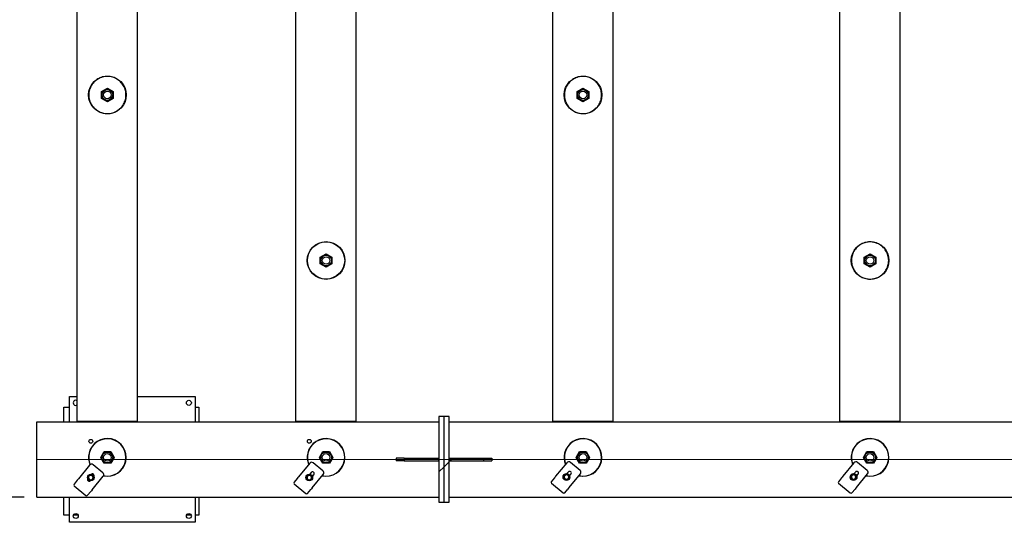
# Model space of a CAD drawing. Header units: millimetres. Extents: x 0 to 841, y 0 to 594.
# Tile 3 of 111: x 58 to 136, y 109 to 149. Entities that reach past the tile are written whole.
import ezdxf

# ---------------------------------------------------------------- set-up
doc = ezdxf.new("R2010")
doc.units = ezdxf.units.MM
doc.layers.add('COTES', color=1, linetype='Continuous')
doc.layers.add('TRAIT-FINS', color=9, linetype='Continuous')
doc.layers.add('TRAIT-FORT', color=4, linetype='Continuous', lineweight=25)
doc.styles.add('SLDTEXTSTYLE0', font='TXT', dxfattribs={"width": 0.75})
doc.dimstyles.new('SLDDIMSTYLE0', dxfattribs={"dimtxt": 3, "dimasz": 2, "dimexe": 0, "dimexo": 0.0625, "dimgap": 0.75, "dimtad": 1, "dimdec": 0, "dimlfac": 50, "dimrnd": 1e-09, "dimzin": 12, "dimdsep": 46, "dimtxsty": 'SLDTEXTSTYLE0', "dimsah": 1, "dimcen": 0.09, "dimadec": 0, "dimazin": 3, "dimtfac": 1, "dimtdec": 0, "dimtofl": 0, "dimtmove": 0, "dimatfit": 3, "dimfxl": 1, "dimfrac": 2, "dimtolj": 1, "dimtzin": 12, "dimarcsym": 0})
pattern_1 = [(45, (0, 0), (-13.4704, 13.4704), []), (45, (4.49, 2e-323), (-13.4704, 13.4704), []), (45, (8.98, 4e-323), (-13.4704, 13.4704), []), (45, (13.47, 6e-323), (-13.4704, 13.4704), [])]
pattern_2 = [(45, (0, 0), (-13.4704, 13.4704), []), (45, (4.49, 0), (-13.4704, 13.4704), []), (45, (8.98, 0), (-13.4704, 13.4704), []), (45, (13.47, 0), (-13.4704, 13.4704), [])]

# ---------------------------------------------------------------- blocks, each defined once
blk = doc.blocks.new('_D_8')
at = {"layer": 'COTES', "color": 1, "transparency": 16777216}
for p, q in [((57.964, 174.798), (11.624, 174.798)), ((12.624, 174.798), (12.624, 111.398)), ((57.964, 111.398), (11.624, 111.398))]:
    blk.add_line(p, q, dxfattribs=at)
for points in [[(12.624, 174.798), (12.124, 172.798), (13.124, 172.798)], [(12.624, 111.398), (13.124, 113.398), (12.124, 113.398)]]:
    blk.add_solid(points, dxfattribs=at)
at = {"layer": 'COTES', "color": 1, "transparency": 16777216, "insert": (8.757, 138.664), "char_height": 3, "attachment_point": 1, "rotation": 90, "style": 'SLDTEXTSTYLE0'}
blk.add_mtext('3170', dxfattribs=at)

msp = doc.modelspace()

# ---------------------------------------------------------------- hatches: boundary and pattern name
at = {"layer": 'TRAIT-FINS'}
h = msp.add_hatch(dxfattribs=at)
h.set_pattern_fill('DIN 201 ACIER ET FONTE', color=9, style=0, pattern_type=2)
h.set_pattern_definition(pattern_2)
edge = h.paths.add_edge_path(flags=0)
edge.add_arc((64.581, 143.378), 0.3, 0, 360)
h = msp.add_hatch(dxfattribs=at)
h.set_pattern_fill('DIN 201 ACIER ET FONTE', color=9, style=0, pattern_type=2)
h.set_pattern_definition(pattern_2)
edge = h.paths.add_edge_path(flags=0)
edge.add_arc((102.421, 143.378), 0.3, 0, 360)
h = msp.add_hatch(dxfattribs=at)
h.set_pattern_fill('DIN 201 ACIER ET FONTE', color=9, style=0, pattern_type=2)
h.set_pattern_definition(pattern_2)
edge = h.paths.add_edge_path(flags=0)
edge.add_arc((81.981, 130.218), 0.3, 0, 360)
h = msp.add_hatch(dxfattribs=at)
h.set_pattern_fill('DIN 201 ACIER ET FONTE', color=9, style=0, pattern_type=2)
h.set_pattern_definition(pattern_2)
edge = h.paths.add_edge_path(flags=0)
edge.add_arc((125.261, 130.218), 0.3, 0, 360)
h = msp.add_hatch(dxfattribs=at)
h.set_pattern_fill('DIN 201 ACIER ET FONTE', color=9, style=0, pattern_type=2)
h.set_pattern_definition(pattern_1)
h.paths.add_polyline_path([(91.364, 110.998), (91.364, 117.798), (90.964, 117.798), (90.964, 110.998)], flags=0)
h = msp.add_hatch(dxfattribs=at)
h.set_pattern_fill('DIN 201 ACIER ET FONTE', color=9, style=0, pattern_type=2)
h.set_pattern_definition(pattern_1)
h.paths.add_polyline_path([(91.764, 110.998), (91.764, 117.798), (91.364, 117.798), (91.364, 110.998)], flags=0)
h = msp.add_hatch(dxfattribs=at)
h.set_pattern_fill('DIN 201 ACIER ET FONTE', color=9, style=0, pattern_type=2)
h.set_pattern_definition(pattern_2)
edge = h.paths.add_edge_path(flags=0)
edge.add_arc((64.581, 114.558), 0.3, 0, 360)
h = msp.add_hatch(dxfattribs=at)
h.set_pattern_fill('DIN 201 ACIER ET FONTE', color=9, style=0, pattern_type=2)
h.set_pattern_definition(pattern_2)
edge = h.paths.add_edge_path(flags=0)
edge.add_arc((81.981, 114.558), 0.3, 0, 360)
h = msp.add_hatch(dxfattribs=at)
h.set_pattern_fill('DIN 201 ACIER ET FONTE', color=9, style=0, pattern_type=2)
h.set_pattern_definition(pattern_1)
h.paths.add_polyline_path([(90.964, 114.498), (88.184, 114.498), (88.184, 114.298), (90.964, 114.298)], flags=0)
h = msp.add_hatch(dxfattribs=at)
h.set_pattern_fill('DIN 201 ACIER ET FONTE', color=9, style=0, pattern_type=2)
h.set_pattern_definition(pattern_1)
h.paths.add_polyline_path([(94.545, 114.498), (91.764, 114.498), (91.764, 114.298), (94.545, 114.298)], flags=0)
h = msp.add_hatch(dxfattribs=at)
h.set_pattern_fill('DIN 201 ACIER ET FONTE', color=9, style=0, pattern_type=2)
h.set_pattern_definition(pattern_2)
edge = h.paths.add_edge_path(flags=0)
edge.add_arc((102.421, 114.558), 0.3, 0, 360)
h = msp.add_hatch(dxfattribs=at)
h.set_pattern_fill('DIN 201 ACIER ET FONTE', color=9, style=0, pattern_type=2)
h.set_pattern_definition(pattern_2)
edge = h.paths.add_edge_path(flags=0)
edge.add_arc((125.261, 114.558), 0.3, 0, 360)

# ---------------------------------------------------------------- linework, layer by layer
at = {"color": 7, "linetype": 'Continuous', "lineweight": 18}
msp.add_line((58.964, 114.398), (229.854, 114.398), dxfattribs=at)
at = {"layer": 'TRAIT-FORT', "color": 4, "linetype": 'Continuous', "lineweight": 25}
for p, q in [((62.184, 117.438), (62.184, 168.758)), ((66.984, 117.438), (66.984, 168.758)), ((79.584, 117.438), (79.584, 168.758)), ((84.384, 117.438), (84.384, 168.758)), ((100.024, 117.438), (100.024, 168.758)), ((104.824, 117.438), (104.824, 168.758)), ((122.864, 117.438), (122.864, 168.758)), ((127.664, 117.438), (127.664, 168.758)), ((64.121, 143.643), (64.581, 143.909)), ((64.121, 143.112), (64.121, 143.643)), ((64.581, 143.909), (65.041, 143.643)), ((65.041, 143.643), (65.041, 143.112)), ((101.961, 143.643), (102.421, 143.909)), ((101.961, 143.112), (101.961, 143.643)), ((102.421, 143.909), (102.881, 143.643)), ((102.881, 143.643), (102.881, 143.112)), ((64.581, 142.847), (64.121, 143.112)), ((65.041, 143.112), (64.581, 142.847)), ((102.421, 142.847), (101.961, 143.112)), ((102.881, 143.112), (102.421, 142.847)), ((81.521, 130.483), (81.981, 130.749)), ((81.521, 129.952), (81.521, 130.483)), ((81.981, 130.749), (82.441, 130.483)), ((82.441, 130.483), (82.441, 129.952)), ((124.801, 130.483), (125.261, 130.749)), ((124.801, 129.952), (124.801, 130.483)), ((125.261, 130.749), (125.721, 130.483)), ((125.721, 130.483), (125.721, 129.952)), ((81.981, 129.687), (81.521, 129.952)), ((82.441, 129.952), (81.981, 129.687)), ((125.261, 129.687), (124.801, 129.952)), ((125.721, 129.952), (125.261, 129.687)), ((61.564, 119.398), (62.184, 119.398)), ((61.564, 117.398), (61.564, 119.398)), ((66.984, 119.398), (71.564, 119.398)), ((71.564, 119.398), (71.564, 117.398)), ((61.124, 118.557), (61.564, 118.557)), ((61.124, 117.398), (61.124, 118.557)), ((71.564, 118.557), (71.845, 118.557)), ((71.845, 118.557), (71.845, 117.398)), ((91.364, 117.798), (90.964, 117.798)), ((90.964, 117.798), (90.964, 110.998)), ((91.764, 117.798), (91.364, 117.798)), ((91.364, 110.998), (91.364, 117.798)), ((91.764, 110.998), (91.764, 117.798)), ((58.964, 117.398), (90.964, 117.398)), ((58.964, 111.398), (58.964, 117.398)), ((62.184, 117.438), (66.984, 117.438)), ((62.184, 117.398), (62.184, 117.438)), ((64.244, 117.398), (64.244, 117.438)), ((64.484, 117.398), (64.484, 117.438)), ((64.684, 117.398), (64.684, 117.438)), ((64.924, 117.398), (64.924, 117.438)), ((66.984, 117.398), (66.984, 117.438)), ((79.584, 117.438), (84.384, 117.438)), ((79.584, 117.398), (79.584, 117.438)), ((81.644, 117.398), (81.644, 117.438)), ((81.884, 117.398), (81.884, 117.438)), ((82.084, 117.398), (82.084, 117.438)), ((82.324, 117.398), (82.324, 117.438)), ((84.384, 117.398), (84.384, 117.438)), ((91.764, 117.398), (139.264, 117.398)), ((100.024, 117.438), (104.824, 117.438)), ((100.024, 117.398), (100.024, 117.438)), ((102.084, 117.398), (102.084, 117.438)), ((102.324, 117.398), (102.324, 117.438)), ((102.524, 117.398), (102.524, 117.438)), ((102.764, 117.398), (102.764, 117.438)), ((104.824, 117.398), (104.824, 117.438)), ((122.864, 117.438), (127.664, 117.438)), ((122.864, 117.398), (122.864, 117.438)), ((124.924, 117.398), (124.924, 117.438)), ((125.164, 117.398), (125.164, 117.438)), ((125.364, 117.398), (125.364, 117.438)), ((125.604, 117.398), (125.604, 117.438)), ((127.664, 117.398), (127.664, 117.438)), ((64.05, 114.558), (64.315, 115.018)), ((64.315, 114.098), (64.05, 114.558)), ((64.315, 115.018), (64.847, 115.018)), ((64.847, 115.018), (65.112, 114.558)), ((65.112, 114.558), (64.847, 114.098)), ((81.45, 114.558), (81.715, 115.018)), ((81.715, 114.098), (81.45, 114.558)), ((81.715, 115.018), (82.247, 115.018)), ((82.247, 115.018), (82.512, 114.558)), ((82.512, 114.558), (82.247, 114.098)), ((87.564, 114.498), (87.564, 114.298)), ((88.184, 114.498), (87.564, 114.498)), ((88.184, 114.498), (88.184, 114.298)), ((88.184, 114.498), (90.964, 114.498)), ((90.964, 114.298), (90.964, 114.498)), ((91.764, 114.498), (94.545, 114.498)), ((91.764, 114.498), (91.764, 114.298)), ((94.545, 114.298), (94.545, 114.498)), ((94.545, 114.498), (95.164, 114.498)), ((95.164, 114.498), (95.164, 114.298)), ((101.89, 114.558), (102.156, 115.018)), ((102.156, 114.098), (101.89, 114.558)), ((102.156, 115.018), (102.687, 115.018)), ((102.687, 115.018), (102.952, 114.558)), ((102.952, 114.558), (102.687, 114.098)), ((124.73, 114.558), (124.996, 115.018)), ((124.996, 114.098), (124.73, 114.558)), ((124.996, 115.018), (125.527, 115.018)), ((125.527, 115.018), (125.792, 114.558)), ((125.792, 114.558), (125.527, 114.098)), ((63.169, 113.943), (62.279, 112.862)), ((64.222, 113.335), (63.45, 113.97)), ((64.847, 114.098), (64.315, 114.098)), ((80.676, 114.098), (79.786, 113.016)), ((81.729, 113.489), (80.957, 114.125)), ((82.247, 114.098), (81.715, 114.098)), ((88.184, 114.298), (87.564, 114.298)), ((88.184, 114.298), (90.964, 114.298)), ((91.764, 114.298), (94.545, 114.298)), ((94.545, 114.298), (95.164, 114.298)), ((101.136, 114.138), (100.246, 113.056)), ((102.189, 113.529), (101.417, 114.165)), ((102.687, 114.098), (102.156, 114.098)), ((123.981, 114.138), (123.092, 113.056)), ((125.035, 113.529), (124.263, 114.165)), ((125.527, 114.098), (124.996, 114.098)), ((63.36, 111.972), (64.25, 113.053)), ((79.685, 112.893), (79.433, 112.587)), ((80.791, 113.355), (80.683, 113.225)), ((80.867, 112.127), (81.757, 113.208)), ((80.899, 113.047), (81.007, 113.178)), ((100.144, 112.933), (99.893, 112.627)), ((101.25, 113.395), (101.143, 113.265)), ((101.327, 112.167), (102.217, 113.248)), ((101.359, 113.087), (101.467, 113.218)), ((122.99, 112.933), (122.738, 112.627)), ((124.096, 113.395), (123.988, 113.265)), ((124.173, 112.167), (125.062, 113.248)), ((124.205, 113.087), (124.312, 113.218)), ((62.177, 112.738), (61.926, 112.433)), ((61.948, 112.302), (62.875, 111.54)), ((79.455, 112.457), (80.382, 111.694)), ((99.915, 112.497), (100.842, 111.734)), ((100.974, 111.738), (101.226, 112.043)), ((122.761, 112.497), (123.687, 111.734)), ((123.819, 111.738), (124.071, 112.043)), ((58.964, 111.398), (90.964, 111.398)), ((61.124, 109.959), (61.124, 111.398)), ((61.564, 109.398), (61.564, 111.398)), ((63.007, 111.543), (63.258, 111.849)), ((71.564, 111.398), (71.564, 109.398)), ((71.845, 111.398), (71.845, 109.959)), ((80.514, 111.698), (80.765, 112.003)), ((91.764, 111.398), (151.764, 111.398)), ((90.964, 110.998), (91.364, 110.998)), ((91.364, 110.998), (91.764, 110.998)), ((61.564, 109.959), (61.124, 109.959)), ((62.255, 109.959), (61.874, 109.959)), ((71.255, 109.959), (70.874, 109.959)), ((71.845, 109.959), (71.564, 109.959)), ((71.564, 109.398), (61.564, 109.398))]:
    msp.add_line(p, q, dxfattribs=at)
at = {"layer": 'TRAIT-FORT', "color": 4, "linetype": 'Continuous', "lineweight": 25, "flags": 128}
for points in [[(64.914, 144.82), (64.814, 144.839), (64.712, 144.852), (64.61, 144.858), (64.508, 144.856), (64.406, 144.847), (64.306, 144.832), (64.206, 144.809), (64.108, 144.78), (64.012, 144.744), (63.919, 144.702), (63.83, 144.653), (63.744, 144.598), (63.661, 144.537), (63.583, 144.471), (63.51, 144.399), (63.442, 144.323), (63.38, 144.243), (63.323, 144.157), (63.272, 144.069), (63.228, 143.977), (63.19, 143.882), (63.158, 143.785), (63.133, 143.686), (63.116, 143.585), (63.105, 143.484), (63.101, 143.381), (63.104, 143.279), (63.115, 143.178), (63.132, 143.077), (63.156, 142.978), (63.187, 142.881), (63.225, 142.785), (63.269, 142.693), (63.319, 142.604), (63.375, 142.519), (63.438, 142.438), (63.505, 142.362), (63.578, 142.289), (63.655, 142.223), (63.737, 142.162), (63.823, 142.107), (63.913, 142.057), (64.005, 142.014), (64.101, 141.978), (64.199, 141.948), (64.298, 141.925), (64.399, 141.909), (64.501, 141.9), (64.603, 141.898), (64.705, 141.903), (64.806, 141.915), (64.907, 141.934), (65.006, 141.96), (65.102, 141.993), (65.197, 142.032), (65.288, 142.078), (65.376, 142.129), (65.46, 142.187), (65.54, 142.251), (65.616, 142.32), (65.686, 142.394), (65.752, 142.472), (65.811, 142.555), (65.865, 142.642), (65.913, 142.732), (65.954, 142.826), (65.989, 142.922), (66.017, 143.02), (66.038, 143.12), (66.053, 143.221), (66.06, 143.323), (66.06, 143.425), (66.054, 143.527), (66.04, 143.628), (66.019, 143.728), (65.991, 143.827), (65.957, 143.923), (65.916, 144.016), (65.869, 144.107), (65.816, 144.194), (65.756, 144.277), (65.691, 144.356), (65.621, 144.431), (65.546, 144.5), (65.466, 144.564), (65.382, 144.622), (65.295, 144.674), (65.203, 144.721), (65.11, 144.76), (65.013, 144.793), (64.914, 144.82)], [(102.754, 144.82), (102.654, 144.839), (102.552, 144.852), (102.45, 144.858), (102.348, 144.856), (102.246, 144.847), (102.145, 144.832), (102.046, 144.809), (101.948, 144.78), (101.852, 144.744), (101.759, 144.702), (101.67, 144.653), (101.584, 144.598), (101.501, 144.537), (101.423, 144.471), (101.35, 144.399), (101.282, 144.323), (101.22, 144.243), (101.163, 144.157), (101.112, 144.069), (101.068, 143.977), (101.03, 143.882), (100.998, 143.785), (100.973, 143.686), (100.956, 143.585), (100.945, 143.484), (100.941, 143.381), (100.944, 143.279), (100.955, 143.178), (100.972, 143.077), (100.996, 142.978), (101.027, 142.881), (101.065, 142.785), (101.109, 142.693), (101.159, 142.604), (101.216, 142.519), (101.278, 142.438), (101.345, 142.362), (101.418, 142.289), (101.495, 142.223), (101.577, 142.162), (101.663, 142.107), (101.753, 142.057), (101.845, 142.014), (101.941, 141.978), (102.039, 141.948), (102.138, 141.925), (102.239, 141.909), (102.341, 141.9), (102.443, 141.898), (102.545, 141.903), (102.646, 141.915), (102.747, 141.934), (102.846, 141.96), (102.942, 141.993), (103.037, 142.032), (103.128, 142.078), (103.216, 142.129), (103.3, 142.187), (103.38, 142.251), (103.456, 142.32), (103.526, 142.394), (103.592, 142.472), (103.651, 142.555), (103.705, 142.642), (103.753, 142.732), (103.794, 142.826), (103.829, 142.922), (103.857, 143.02), (103.878, 143.12), (103.893, 143.221), (103.9, 143.323), (103.9, 143.425), (103.894, 143.527), (103.88, 143.628), (103.859, 143.728), (103.831, 143.827), (103.797, 143.923), (103.756, 144.016), (103.709, 144.107), (103.655, 144.194), (103.596, 144.277), (103.531, 144.356), (103.461, 144.431), (103.386, 144.5), (103.306, 144.564), (103.222, 144.622), (103.135, 144.674), (103.044, 144.721), (102.949, 144.76), (102.853, 144.793), (102.754, 144.82)], [(124.928, 128.776), (125.028, 128.756), (125.13, 128.744), (125.232, 128.738), (125.334, 128.74), (125.436, 128.748), (125.537, 128.764), (125.636, 128.786), (125.734, 128.815), (125.83, 128.851), (125.923, 128.894), (126.013, 128.943), (126.099, 128.998), (126.181, 129.058), (126.259, 129.125), (126.332, 129.196), (126.4, 129.272), (126.462, 129.353), (126.519, 129.438), (126.57, 129.527), (126.614, 129.619), (126.652, 129.713), (126.684, 129.811), (126.709, 129.91), (126.726, 130.01), (126.737, 130.112), (126.741, 130.214), (126.738, 130.316), (126.728, 130.418), (126.71, 130.519), (126.686, 130.618), (126.655, 130.715), (126.617, 130.81), (126.573, 130.902), (126.523, 130.991), (126.467, 131.076), (126.405, 131.158), (126.337, 131.234), (126.264, 131.306), (126.187, 131.372), (126.105, 131.434), (126.019, 131.489), (125.93, 131.538), (125.837, 131.581), (125.741, 131.618), (125.644, 131.647), (125.544, 131.671), (125.443, 131.686), (125.341, 131.696), (125.239, 131.698), (125.137, 131.693), (125.036, 131.681), (124.935, 131.661), (124.837, 131.635), (124.74, 131.603), (124.645, 131.564), (124.554, 131.518), (124.466, 131.466), (124.382, 131.408), (124.302, 131.345), (124.226, 131.276), (124.156, 131.202), (124.091, 131.123), (124.031, 131.04), (123.977, 130.954), (123.929, 130.863), (123.888, 130.77), (123.853, 130.674), (123.825, 130.576), (123.804, 130.476), (123.789, 130.375), (123.782, 130.273), (123.782, 130.17), (123.789, 130.068), (123.802, 129.967), (123.823, 129.867), (123.851, 129.769), (123.885, 129.673), (123.926, 129.579), (123.973, 129.489), (124.027, 129.401), (124.086, 129.318), (124.151, 129.239), (124.221, 129.165), (124.296, 129.096), (124.376, 129.032), (124.46, 128.973), (124.548, 128.921), (124.639, 128.875), (124.733, 128.835), (124.829, 128.802), (124.928, 128.776)], [(124.318, 113.392), (124.303, 113.404), (124.269, 113.433)]]:
    msp.add_lwpolyline(points, dxfattribs=at)
at = {"layer": 'TRAIT-FORT', "color": 4, "linetype": 'Continuous', "lineweight": 25}
for centre, radius in [((64.581, 143.378), 1.5), ((102.421, 143.378), 1.5), ((64.581, 143.378), 0.441), ((64.581, 143.378), 0.427), ((64.581, 143.378), 0.3), ((102.421, 143.378), 0.441), ((102.421, 143.378), 0.427), ((102.421, 143.378), 0.3), ((81.981, 130.218), 1.5), ((81.981, 130.218), 1.48), ((125.261, 130.218), 1.5), ((81.981, 130.218), 0.441), ((81.981, 130.218), 0.427), ((81.981, 130.218), 0.3), ((125.261, 130.218), 0.441), ((125.261, 130.218), 0.427), ((125.261, 130.218), 0.3), ((71.064, 118.898), 0.2), ((63.264, 115.838), 0.15), ((80.644, 115.838), 0.15), ((64.581, 114.558), 0.441), ((64.581, 114.558), 0.427), ((64.581, 114.558), 0.3), ((81.981, 114.558), 0.441), ((81.981, 114.558), 0.427), ((81.981, 114.558), 0.3), ((102.421, 114.558), 0.441), ((102.421, 114.558), 0.427), ((102.421, 114.558), 0.3), ((125.261, 114.558), 0.441), ((125.261, 114.558), 0.427), ((125.261, 114.558), 0.3), ((63.264, 112.958), 0.27), ((80.644, 112.958), 0.27), ((101.104, 112.998), 0.27), ((123.95, 112.998), 0.27), ((62.064, 109.898), 0.2), ((71.064, 109.898), 0.2)]:
    msp.add_circle(centre, radius, dxfattribs=at)
for centre, radius, start, end in [((62.064, 118.898), 0.2, 53.1301, 306.8699), ((64.581, 114.558), 1.5, 258.1663, 166.99631), ((64.581, 114.558), 1.48, 258.26803, 166.99631), ((81.981, 114.558), 1.5, 257.70116, 166.99631), ((81.981, 114.558), 1.48, 258.099, 166.99631), ((102.421, 114.558), 1.5, 257.2738, 166.99631), ((102.421, 114.558), 1.48, 257.66433, 166.99631), ((125.261, 114.558), 1.5, 257.45237, 166.99631), ((125.261, 114.558), 1.48, 257.84595, 166.99631), ((64.581, 114.558), 1.5, 166.99631, 203.03207), ((64.581, 114.558), 1.48, 166.99631, 202.85696), ((81.981, 114.558), 1.5, 166.99631, 202.06079), ((81.981, 114.558), 1.48, 166.99631, 201.63978), ((102.421, 114.558), 1.5, 166.99631, 201.62642), ((102.421, 114.558), 1.48, 166.99631, 201.19773), ((125.261, 114.558), 1.5, 166.99631, 201.80834), ((125.261, 114.558), 1.48, 166.99631, 201.38287), ((63.323, 113.816), 0.2, 50.54797, 140.54797), ((80.83, 113.97), 0.2, 50.54797, 140.54797), ((101.29, 114.01), 0.2, 50.54797, 140.54797), ((124.136, 114.01), 0.2, 50.54797, 140.54797), ((66.774, 109.057), 5.889, 139.75109, 141.30895), ((63.137, 112.803), 0.14, 140.54797, 320.54797), ((63.264, 112.958), 0.18, 136.90138, 196.90138), ((63.264, 112.958), 0.18, 196.90138, 256.90138), ((63.264, 112.958), 0.18, 76.90138, 136.90138), ((63.264, 112.958), 0.18, 256.90138, 316.90138), ((63.391, 113.112), 0.14, 320.54797, 140.54797), ((63.264, 112.958), 0.18, 16.90138, 76.90138), ((63.264, 112.958), 0.18, 316.90138, 16.90138), ((64.095, 113.181), 0.2, 320.54797, 50.54797), ((111.684, 86.686), 41.361, 140.46137, 140.68302), ((80.644, 112.958), 0.18, 172.08264, 232.08264), ((80.644, 112.958), 0.18, 112.08264, 172.08264), ((80.644, 112.958), 0.18, 232.08264, 292.08264), ((80.644, 112.958), 0.18, 52.08264, 112.08264), ((80.644, 112.958), 0.18, 292.08264, 352.08264), ((80.644, 112.958), 0.18, 352.08264, 52.08264), ((80.899, 113.267), 0.14, 320.54797, 140.54797), ((81.602, 113.335), 0.2, 320.54797, 50.54797), ((104.741, 109.252), 5.889, 139.75109, 141.30895), ((101.104, 112.998), 0.18, 120, 180), ((101.104, 112.998), 0.18, 180, 240), ((101.104, 112.998), 0.18, 60, 120), ((101.104, 112.998), 0.18, 240, 300), ((101.104, 112.998), 0.18, 0, 60), ((101.104, 112.998), 0.18, 300, 0), ((101.359, 113.307), 0.14, 320.54797, 140.54797), ((102.062, 113.375), 0.2, 320.54797, 50.54797), ((154.989, 86.726), 41.361, 140.46137, 140.68302), ((123.95, 112.998), 0.18, 167.42024, 227.42024), ((123.95, 112.998), 0.18, 107.42024, 167.42024), ((123.95, 112.998), 0.18, 227.42024, 287.42024), ((123.95, 112.998), 0.18, 47.42024, 107.42024), ((123.95, 112.998), 0.18, 287.42024, 347.42024), ((123.95, 112.998), 0.18, 347.42024, 47.42024), ((124.204, 113.307), 0.14, 320.54797, 140.54797), ((124.908, 113.375), 0.2, 320.54797, 50.54797), ((62.003, 112.379), 0.0943, 144.99516, 234.23327), ((79.51, 112.533), 0.0945, 145.08952, 234.13891), ((85.362, 108.322), 5.889, 139.75109, 141.30895), ((99.97, 112.573), 0.0943, 144.99516, 234.23327), ((133.225, 85.836), 41.361, 140.46137, 140.68302), ((122.816, 112.573), 0.0946, 145.20372, 234.15482), ((156.07, 85.836), 41.361, 140.46137, 140.68302), ((62.939, 111.609), 0.0941, 226.76204, 316.14508), ((73.861, 103.235), 13.66, 140.23663, 140.90777), ((80.446, 111.763), 0.0941, 226.77824, 316.12888), ((100.906, 111.803), 0.0939, 226.70642, 316.20406), ((123.752, 111.803), 0.0941, 226.77321, 316.13391)]:
    msp.add_arc(centre, radius, start, end, dxfattribs=at)
for points, knots in [([(63.062, 113.005), (63.073, 113.017), (63.097, 113.042), (63.121, 113.068), (63.133, 113.081)], [0, 0, 0, 0, 0.4951658, 1, 1, 1, 1]), ([(63.062, 113.005), (63.067, 112.989), (63.077, 112.956), (63.087, 112.922), (63.092, 112.905)], [0, 0, 0, 0, 0.4935, 1, 1, 1, 1]), ([(63.092, 112.905), (63.093, 112.903), (63.098, 112.885), (63.108, 112.852), (63.118, 112.821), (63.122, 112.806)], [0, 0, 0, 0, 0.069743, 0.52988, 1, 1, 1, 1]), ([(63.122, 112.806), (63.129, 112.805), (63.162, 112.797), (63.196, 112.789), (63.224, 112.782)], [0, 0, 0, 0, 0.195394, 1, 1, 1, 1]), ([(63.133, 113.081), (63.135, 113.083), (63.148, 113.096), (63.171, 113.122), (63.193, 113.145), (63.204, 113.156)], [0, 0, 0, 0, 0.068685, 0.530404, 1, 1, 1, 1]), ([(63.204, 113.156), (63.21, 113.155), (63.243, 113.148), (63.278, 113.14), (63.305, 113.133)], [0, 0, 0, 0, 0.195166, 1, 1, 1, 1]), ([(63.305, 113.133), (63.313, 113.131), (63.347, 113.123), (63.38, 113.116), (63.406, 113.109)], [0, 0, 0, 0, 0.219897, 1, 1, 1, 1]), ([(63.325, 112.759), (63.336, 112.771), (63.36, 112.796), (63.384, 112.822), (63.396, 112.835)], [0, 0, 0, 0, 0.495653, 1, 1, 1, 1]), ([(63.396, 112.835), (63.397, 112.837), (63.41, 112.85), (63.434, 112.876), (63.456, 112.899), (63.467, 112.911)], [0, 0, 0, 0, 0.068618, 0.530866, 1, 1, 1, 1]), ([(63.406, 113.109), (63.411, 113.093), (63.421, 113.061), (63.432, 113.027), (63.437, 113.01)], [0, 0, 0, 0, 0.496228, 1, 1, 1, 1]), ([(63.437, 113.01), (63.437, 113.008), (63.443, 112.99), (63.453, 112.956), (63.462, 112.926), (63.467, 112.911)], [0, 0, 0, 0, 0.069555, 0.528451, 1, 1, 1, 1]), ([(80.452, 112.88), (80.453, 112.886), (80.457, 112.92), (80.462, 112.954), (80.466, 112.983)], [0, 0, 0, 0, 0.194091, 1, 1, 1, 1]), ([(80.534, 112.816), (80.532, 112.817), (80.517, 112.828), (80.49, 112.851), (80.464, 112.87), (80.452, 112.88)], [0, 0, 0, 0, 0.069452, 0.5312, 1, 1, 1, 1]), ([(80.466, 112.983), (80.467, 112.99), (80.472, 113.025), (80.477, 113.059), (80.48, 113.085)], [0, 0, 0, 0, 0.2196758, 1, 1, 1, 1]), ([(80.48, 113.085), (80.496, 113.092), (80.528, 113.105), (80.56, 113.118), (80.577, 113.124)], [0, 0, 0, 0, 0.495584, 1, 1, 1, 1]), ([(80.616, 112.752), (80.602, 112.762), (80.576, 112.783), (80.548, 112.805), (80.534, 112.816)], [0, 0, 0, 0, 0.495552, 1, 1, 1, 1]), ([(80.577, 113.124), (80.579, 113.125), (80.596, 113.132), (80.629, 113.146), (80.658, 113.158), (80.673, 113.164)], [0, 0, 0, 0, 0.070151, 0.530638, 1, 1, 1, 1]), ([(80.755, 113.1), (80.753, 113.101), (80.738, 113.113), (80.711, 113.134), (80.686, 113.154), (80.673, 113.164)], [0, 0, 0, 0, 0.07012, 0.530644, 1, 1, 1, 1]), ([(80.712, 112.791), (80.714, 112.792), (80.732, 112.799), (80.764, 112.812), (80.794, 112.824), (80.808, 112.83)], [0, 0, 0, 0, 0.070151, 0.530638, 1, 1, 1, 1]), ([(80.837, 113.036), (80.824, 113.046), (80.797, 113.067), (80.769, 113.089), (80.755, 113.1)], [0, 0, 0, 0, 0.495239, 1, 1, 1, 1]), ([(80.808, 112.83), (80.809, 112.837), (80.814, 112.87), (80.819, 112.905), (80.823, 112.933)], [0, 0, 0, 0, 0.1963218, 1, 1, 1, 1]), ([(80.823, 112.933), (80.824, 112.941), (80.829, 112.976), (80.833, 113.009), (80.837, 113.036)], [0, 0, 0, 0, 0.2196758, 1, 1, 1, 1]), ([(100.924, 113.102), (100.939, 113.11), (100.968, 113.127), (100.999, 113.145), (101.014, 113.154)], [0, 0, 0, 0, 0.495695, 1, 1, 1, 1]), ([(100.924, 112.998), (100.924, 113.006), (100.924, 113.041), (100.924, 113.075), (100.924, 113.102)], [0, 0, 0, 0, 0.220615, 1, 1, 1, 1]), ([(100.924, 112.894), (100.924, 112.9), (100.924, 112.934), (100.924, 112.969), (100.924, 112.998)], [0, 0, 0, 0, 0.1947205, 1, 1, 1, 1]), ([(101.014, 112.842), (101.012, 112.843), (100.996, 112.852), (100.966, 112.87), (100.938, 112.886), (100.924, 112.894)], [0, 0, 0, 0, 0.070017, 0.530036, 1, 1, 1, 1]), ([(101.014, 113.154), (101.016, 113.155), (101.033, 113.164), (101.063, 113.182), (101.091, 113.198), (101.104, 113.206)], [0, 0, 0, 0, 0.070015, 0.53127, 1, 1, 1, 1]), ([(101.104, 112.79), (101.09, 112.798), (101.06, 112.815), (101.03, 112.833), (101.014, 112.842)], [0, 0, 0, 0, 0.494983, 1, 1, 1, 1]), ([(101.194, 113.154), (101.192, 113.155), (101.176, 113.164), (101.146, 113.182), (101.118, 113.198), (101.104, 113.206)], [0, 0, 0, 0, 0.070017, 0.530036, 1, 1, 1, 1]), ([(101.104, 112.79), (101.119, 112.798), (101.149, 112.815), (101.179, 112.833), (101.194, 112.842)], [0, 0, 0, 0, 0.494983, 1, 1, 1, 1]), ([(101.284, 113.102), (101.27, 113.11), (101.24, 113.127), (101.21, 113.145), (101.194, 113.154)], [0, 0, 0, 0, 0.495695, 1, 1, 1, 1]), ([(101.194, 112.842), (101.197, 112.843), (101.213, 112.852), (101.243, 112.87), (101.271, 112.886), (101.284, 112.894)], [0, 0, 0, 0, 0.070017, 0.530036, 1, 1, 1, 1]), ([(101.284, 112.998), (101.284, 113.006), (101.284, 113.041), (101.284, 113.075), (101.284, 113.102)], [0, 0, 0, 0, 0.220615, 1, 1, 1, 1]), ([(101.284, 112.894), (101.284, 112.9), (101.284, 112.934), (101.284, 112.969), (101.284, 112.998)], [0, 0, 0, 0, 0.1947205, 1, 1, 1, 1]), ([(123.751, 112.936), (123.753, 112.942), (123.76, 112.975), (123.768, 113.009), (123.774, 113.037)], [0, 0, 0, 0, 0.193894, 1, 1, 1, 1]), ([(123.828, 112.865), (123.826, 112.867), (123.812, 112.879), (123.787, 112.903), (123.763, 112.925), (123.751, 112.936)], [0, 0, 0, 0, 0.069724, 0.52989, 1, 1, 1, 1]), ([(123.774, 113.037), (123.776, 113.044), (123.783, 113.079), (123.791, 113.112), (123.797, 113.138)], [0, 0, 0, 0, 0.219317, 1, 1, 1, 1]), ([(123.797, 113.138), (123.813, 113.144), (123.845, 113.154), (123.879, 113.164), (123.896, 113.17)], [0, 0, 0, 0, 0.494866, 1, 1, 1, 1]), ([(123.905, 112.795), (123.892, 112.806), (123.867, 112.829), (123.841, 112.853), (123.828, 112.865)], [0, 0, 0, 0, 0.495693, 1, 1, 1, 1]), ([(123.896, 113.17), (123.898, 113.17), (123.916, 113.176), (123.95, 113.186), (123.98, 113.196), (123.995, 113.201)], [0, 0, 0, 0, 0.069661, 0.530102, 1, 1, 1, 1]), ([(123.905, 112.795), (123.921, 112.8), (123.953, 112.81), (123.987, 112.821), (124.004, 112.826)], [0, 0, 0, 0, 0.494866, 1, 1, 1, 1]), ([(124.072, 113.13), (124.07, 113.132), (124.056, 113.145), (124.03, 113.168), (124.007, 113.19), (123.995, 113.201)], [0, 0, 0, 0, 0.07154, 0.530808, 1, 1, 1, 1]), ([(124.004, 112.826), (124.006, 112.827), (124.024, 112.832), (124.057, 112.843), (124.088, 112.852), (124.103, 112.857)], [0, 0, 0, 0, 0.069566, 0.530245, 1, 1, 1, 1]), ([(124.148, 113.06), (124.136, 113.072), (124.111, 113.095), (124.085, 113.118), (124.072, 113.13)], [0, 0, 0, 0, 0.495611, 1, 1, 1, 1]), ([(124.103, 112.857), (124.104, 112.864), (124.112, 112.897), (124.119, 112.931), (124.125, 112.958)], [0, 0, 0, 0, 0.196645, 1, 1, 1, 1]), ([(124.125, 112.958), (124.127, 112.966), (124.135, 113), (124.142, 113.034), (124.148, 113.06)], [0, 0, 0, 0, 0.2193849, 1, 1, 1, 1]), ([(63.224, 112.782), (63.231, 112.781), (63.265, 112.773), (63.299, 112.765), (63.325, 112.759)], [0, 0, 0, 0, 0.218796, 1, 1, 1, 1]), ([(80.616, 112.752), (80.631, 112.758), (80.663, 112.771), (80.696, 112.784), (80.712, 112.791)], [0, 0, 0, 0, 0.495584, 1, 1, 1, 1])]:
    msp.add_open_spline(points, degree=3, knots=knots, dxfattribs=at)

# ---------------------------------------------------------------- dimensions: what is measured, and where the dimension line sits
at = {"layer": 'COTES', "color": 1}
dim = msp.add_linear_dim(base=(12.624, 111.398), p1=(58.964, 174.798), p2=(58.964, 111.398), angle=90, dimstyle='SLDDIMSTYLE0', dxfattribs=at)
dim.commit()
dim.dimension.update_dxf_attribs({"geometry": '_D_8', "text_midpoint": (12.624, 143.098), "dimtype": 160})

doc.saveas('drawing.dxf')
